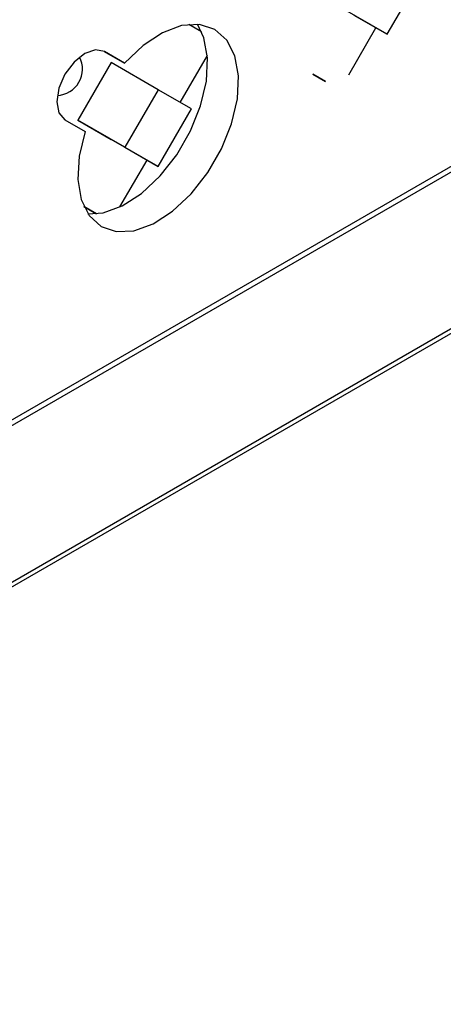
# Model space of a CAD drawing. Header units: millimetres. Extents: x 7187 to 8806, y -3756 to -2918.
# Tile 74 of 250: x 7710 to 7735, y -3752 to -3696. Entities that reach past the tile are written whole.
import ezdxf

# ---------------------------------------------------------------- set-up
doc = ezdxf.new("R2010")
doc.units = ezdxf.units.MM
doc.header["$LTSCALE"] = 3

msp = doc.modelspace()

# ---------------------------------------------------------------- linework, layer by layer
at = {"linetype": 'Continuous', "lineweight": 30}
for p, q in [((7668.798, -3751.482), (7931.842, -3599.63)), ((7668.632, -3751.848), (7931.676, -3599.996)), ((7705.013, -3721.635), (7840.186, -3643.602)), ((7705.248, -3721.173), (7839.897, -3643.442)), ((7731.377, -3696.444), (7733.277, -3693.153)), ((7731.377, -3696.444), (7728.69, -3694.892)), ((7729.477, -3695.346), (7731.377, -3696.444)), ((7720.778, -3696.307), (7720.045, -3695.883)), ((7729.193, -3698.755), (7730.74, -3696.076)), ((7715.206, -3697.419), (7716.371, -3698.092)), ((7716.371, -3698.092), (7715.22, -3697.427)), ((7715.608, -3698.056), (7713.708, -3701.347)), ((7718.295, -3699.607), (7715.608, -3698.056)), ((7719.559, -3700.337), (7721.105, -3697.658)), ((7727.127, -3698.725), (7727.859, -3699.147)), ((7727.859, -3699.147), (7727.127, -3698.725)), ((7718.295, -3699.607), (7716.395, -3702.898)), ((7720.195, -3700.704), (7718.295, -3699.607)), ((7718.295, -3703.995), (7720.195, -3700.704)), ((7712.97, -3701.324), (7714.121, -3701.989)), ((7713.708, -3701.347), (7715.608, -3702.444)), ((7716.395, -3702.898), (7713.708, -3701.347)), ((7718.295, -3703.995), (7715.608, -3702.444)), ((7716.395, -3702.898), (7718.295, -3703.995)), ((7716.112, -3706.307), (7717.658, -3703.628)), ((7714.046, -3706.276), (7714.777, -3706.699)), ((7714.777, -3706.699), (7714.046, -3706.277))]:
    msp.add_line(p, q, dxfattribs=at)
at = {"linetype": 'Continuous', "lineweight": 30, "flags": 128}
for points in [[(7714.121, -3701.989), (7713.781, -3703.407), (7713.706, -3704.732), (7713.898, -3705.885), (7714.348, -3706.799), (7715.029, -3707.421), (7715.901, -3707.714), (7716.912, -3707.661), (7718.005, -3707.266), (7719.115, -3706.551), (7720.177, -3705.558), (7721.128, -3704.345), (7721.914, -3702.984), (7722.489, -3701.553), (7722.818, -3700.137), (7722.882, -3698.818), (7722.679, -3697.674), (7722.218, -3696.771), (7721.529, -3696.163), (7720.65, -3695.884), (7719.633, -3695.951), (7718.539, -3696.361), (7717.43, -3697.089), (7716.371, -3698.092)], [(7714.284, -3706.708), (7715.145, -3706.641), (7716.237, -3706.245), (7717.347, -3705.53), (7718.409, -3704.537), (7719.361, -3703.325), (7720.147, -3701.963), (7720.721, -3700.533), (7721.05, -3699.116), (7721.115, -3697.798), (7720.911, -3696.654), (7720.539, -3695.874)], [(7715.22, -3697.427), (7714.704, -3697.327), (7714.095, -3697.539), (7713.486, -3698.03), (7712.97, -3698.726), (7712.625, -3699.521), (7712.504, -3700.294), (7712.625, -3700.928), (7712.97, -3701.324)]]:
    msp.add_lwpolyline(points, dxfattribs=at)
at = {"linetype": 'Continuous', "lineweight": 30}
msp.add_arc((7712.469, -3698.437), 1.5, 272.4169, 27.5885, dxfattribs=at)

doc.saveas('drawing.dxf')
